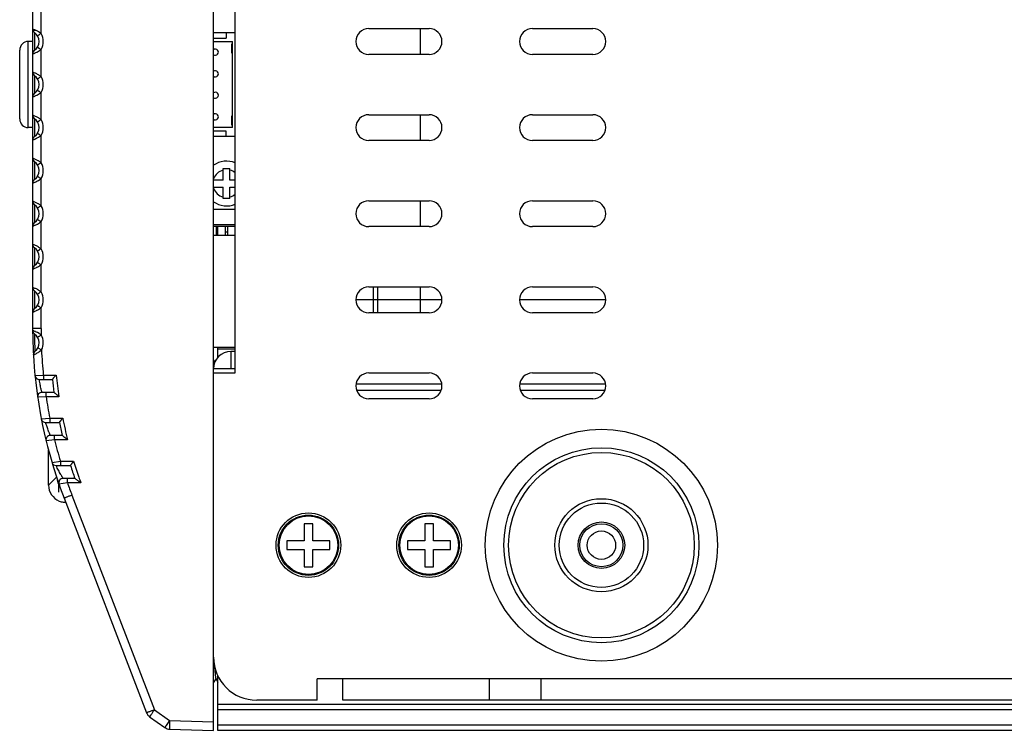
# Model space of a CAD drawing. Header units: millimetres. Extents: x 19192 to 20904, y 1507 to 2734.
# Tile 9 of 80: x 19238 to 19352, y 1979 to 2061. Entities that reach past the tile are written whole.
import ezdxf

# ---------------------------------------------------------------- set-up
doc = ezdxf.new("R2010")
doc.units = ezdxf.units.MM
doc.layers.add('02___PRT_ALL_AXES', color=7, linetype='Continuous')

msp = doc.modelspace()

# ---------------------------------------------------------------- linework, layer by layer
at = {"color": 7, "linetype": 'Continuous'}
for p, q in [((19260.56, 1978.84), (19260.56, 2128.84)), ((19263.06, 2020.34), (19263.06, 2087.34)), ((19239.56, 2082.18), (19239.56, 2025.51)), ((19240.53, 2062.92), (19240.53, 2059.76)), ((19239.58, 2060.27), (19239.56, 2060.28)), ((19239.56, 2060.15), (19239.96, 2060.15)), ((19278.56, 2060.34), (19285.56, 2060.34)), ((19284.56, 2057.34), (19284.56, 2060.34)), ((19297.56, 2060.34), (19304.56, 2060.34)), ((19239.06, 2048.84), (19239.06, 2058.84)), ((19239.56, 2058.84), (19239.06, 2058.84)), ((19239.74, 2059.9), (19239.77, 2059.9)), ((19239.77, 2059.87), (19239.77, 2057.82)), ((19263.06, 2059.84), (19260.56, 2059.84)), ((19260.56, 2059.24), (19262.01, 2059.24)), ((19260.56, 2058.84), (19262.76, 2058.84)), ((19262.01, 2059.84), (19262.01, 2059.24)), ((19262.76, 2048.84), (19262.76, 2058.84)), ((19238.06, 2049.84), (19238.06, 2057.84)), ((19240.53, 2057.92), (19240.53, 2054.76)), ((19262.66, 2057.48), (19262.66, 2058.56)), ((19262.76, 2058.56), (19262.66, 2058.56)), ((19262.76, 2057.48), (19262.66, 2057.48)), ((19285.56, 2057.34), (19278.56, 2057.34)), ((19304.56, 2057.34), (19297.56, 2057.34)), ((19239.58, 2055.27), (19239.56, 2055.28)), ((19239.77, 2054.87), (19239.77, 2052.82)), ((19240.53, 2052.92), (19240.53, 2049.76)), ((19239.58, 2050.27), (19239.56, 2050.28)), ((19239.77, 2049.87), (19239.77, 2047.82)), ((19262.66, 2049.13), (19262.66, 2050.2)), ((19262.76, 2050.2), (19262.66, 2050.2)), ((19278.56, 2050.34), (19285.56, 2050.34)), ((19284.56, 2047.34), (19284.56, 2050.34)), ((19297.56, 2050.34), (19304.56, 2050.34)), ((19239.56, 2048.84), (19239.06, 2048.84)), ((19262.76, 2048.84), (19260.56, 2048.84)), ((19262.76, 2049.13), (19262.66, 2049.13)), ((19240.53, 2047.92), (19240.53, 2044.76)), ((19262.01, 2048.44), (19260.56, 2048.44)), ((19260.56, 2047.84), (19263.06, 2047.84)), ((19262.01, 2047.84), (19262.01, 2048.44)), ((19285.56, 2047.34), (19278.56, 2047.34)), ((19304.56, 2047.34), (19297.56, 2047.34)), ((19239.58, 2045.27), (19239.56, 2045.28)), ((19239.77, 2044.87), (19239.77, 2042.82)), ((19261.66, 2042.74), (19261.66, 2044.09)), ((19261.66, 2044.09), (19262.46, 2044.09)), ((19262.46, 2042.74), (19262.46, 2044.09)), ((19240.53, 2042.92), (19240.53, 2039.76)), ((19261.66, 2042.74), (19260.56, 2042.74)), ((19260.56, 2041.94), (19261.66, 2041.94)), ((19261.66, 2040.59), (19261.66, 2041.94)), ((19263.06, 2042.74), (19262.46, 2042.74)), ((19262.46, 2040.59), (19262.46, 2041.94)), ((19262.46, 2041.94), (19263.06, 2041.94)), ((19262.46, 2040.59), (19261.66, 2040.59)), ((19239.58, 2040.27), (19239.56, 2040.28)), ((19239.77, 2039.87), (19239.77, 2037.82)), ((19278.56, 2040.34), (19285.56, 2040.34)), ((19284.56, 2037.34), (19284.56, 2040.34)), ((19297.56, 2040.34), (19304.56, 2040.34)), ((19263.06, 2039.34), (19260.56, 2039.34)), ((19240.53, 2037.92), (19240.53, 2034.76)), ((19263.06, 2037.55), (19260.56, 2037.55)), ((19263.06, 2037.35), (19260.56, 2037.35)), ((19260.86, 2037.35), (19260.86, 2036.34)), ((19261.06, 2036.34), (19261.06, 2037.35)), ((19261.96, 2036.35), (19261.96, 2037.35)), ((19262.16, 2037.35), (19262.16, 2036.35)), ((19285.56, 2037.34), (19278.56, 2037.34)), ((19304.56, 2037.34), (19297.56, 2037.34)), ((19260.56, 2036.34), (19263.06, 2036.34)), ((19262.16, 2036.7), (19261.96, 2036.7)), ((19239.58, 2035.27), (19239.56, 2035.28)), ((19239.77, 2034.87), (19239.77, 2032.82)), ((19240.53, 2032.92), (19240.53, 2029.76)), ((19239.58, 2030.27), (19239.56, 2030.28)), ((19278.56, 2030.34), (19285.56, 2030.34)), ((19279.06, 2030.34), (19279.06, 2027.34)), ((19279.56, 2030.34), (19279.56, 2027.34)), ((19284.56, 2027.34), (19284.56, 2030.34)), ((19297.56, 2030.34), (19304.56, 2030.34)), ((19239.77, 2029.87), (19239.77, 2027.82)), ((19287.05, 2028.84), (19277.07, 2028.84)), ((19306.05, 2028.84), (19296.07, 2028.84)), ((19240.53, 2027.92), (19240.53, 2025.51)), ((19285.56, 2027.34), (19278.56, 2027.34)), ((19304.56, 2027.34), (19297.56, 2027.34)), ((19240.53, 2025.51), (19239.56, 2025.51)), ((19240.32, 2024.92), (19240.11, 2025.03)), ((19239.65, 2022.44), (19239.65, 2022.44)), ((19239.84, 2022.86), (19239.84, 2022.86)), ((19240.16, 2023.25), (19240.59, 2023.02)), ((19260.56, 2023.34), (19263.06, 2023.34)), ((19261.06, 2022.14), (19261.06, 2023.34)), ((19263.06, 2023.09), (19261.06, 2023.09)), ((19262.56, 2022.84), (19262.56, 2020.84)), ((19263.06, 2022.84), (19262.56, 2022.84)), ((19260.76, 2021.83), (19260.56, 2021.48)), ((19260.76, 2021.83), (19260.77, 2021.84)), ((19260.77, 2021.84), (19260.85, 2021.84)), ((19239.83, 2020.04), (19240.81, 2020.09)), ((19240.81, 2020.09), (19242.29, 2020.09)), ((19263.06, 2020.84), (19260.56, 2020.84)), ((19260.56, 2020.34), (19263.06, 2020.34)), ((19278.56, 2020.34), (19285.56, 2020.34)), ((19297.56, 2020.34), (19304.56, 2020.34)), ((19240.33, 2019.59), (19241.85, 2019.59)), ((19240.34, 2019.55), (19240.33, 2019.59)), ((19277.09, 2019.09), (19287.03, 2019.09)), ((19296.09, 2019.09), (19306.03, 2019.09)), ((19242.04, 2018.09), (19240.64, 2018.09)), ((19277.14, 2018.36), (19286.98, 2018.36)), ((19296.14, 2018.36), (19305.98, 2018.36)), ((19241.12, 2017.59), (19240.14, 2017.52)), ((19242.61, 2017.59), (19241.12, 2017.59)), ((19285.56, 2017.34), (19278.56, 2017.34)), ((19304.56, 2017.34), (19297.56, 2017.34)), ((19240.57, 2015), (19241.55, 2015.09)), ((19241.06, 2014.59), (19242.66, 2014.59)), ((19241.08, 2014.54), (19241.06, 2014.59)), ((19241.55, 2015.09), (19243.05, 2015.09)), ((19242.99, 2013.09), (19241.61, 2013.09)), ((19242.1, 2012.59), (19241.13, 2012.47)), ((19243.62, 2012.59), (19242.1, 2012.59)), ((19241.41, 2007.32), (19241.41, 2011.37)), ((19241.81, 2009.95), (19242.78, 2010.09)), ((19242.78, 2010.09), (19244.32, 2010.09)), ((19242.29, 2009.59), (19243.96, 2009.59)), ((19242.29, 2009.59), (19242.29, 2009.59)), ((19241.41, 2007.32), (19242.34, 2008.25)), ((19243.59, 2007.59), (19242.62, 2007.43)), ((19244.46, 2008.09), (19243.09, 2008.09)), ((19245.15, 2007.59), (19243.59, 2007.59)), ((19241.41, 2007.32), (19241.41, 2007.32)), ((19243.21, 2005.8), (19252.78, 1980.87)), ((19244.12, 2006.15), (19253.69, 1981.23)), ((19271.06, 2002.84), (19271.06, 2000.84)), ((19272.06, 2002.84), (19271.06, 2002.84)), ((19272.06, 2000.84), (19272.06, 2002.84)), ((19285.06, 2002.84), (19285.06, 2000.84)), ((19286.06, 2002.84), (19285.06, 2002.84)), ((19286.06, 2000.84), (19286.06, 2002.84)), ((19269.06, 2000.84), (19269.06, 1999.84)), ((19271.06, 2000.84), (19269.06, 2000.84)), ((19274.06, 2000.84), (19272.06, 2000.84)), ((19274.06, 1999.84), (19274.06, 2000.84)), ((19283.06, 2000.84), (19283.06, 1999.84)), ((19285.06, 2000.84), (19283.06, 2000.84)), ((19288.06, 2000.84), (19286.06, 2000.84)), ((19288.06, 1999.84), (19288.06, 2000.84)), ((19269.06, 1999.84), (19271.06, 1999.84)), ((19271.06, 1999.84), (19271.06, 1997.84)), ((19272.06, 1997.84), (19272.06, 1999.84)), ((19272.06, 1999.84), (19274.06, 1999.84)), ((19283.06, 1999.84), (19285.06, 1999.84)), ((19285.06, 1999.84), (19285.06, 1997.84)), ((19286.06, 1997.84), (19286.06, 1999.84)), ((19286.06, 1999.84), (19288.06, 1999.84)), ((19271.06, 1997.84), (19272.06, 1997.84)), ((19285.06, 1997.84), (19286.06, 1997.84)), ((19260.56, 1984.36), (19260.84, 1984.83)), ((19260.82, 1984.85), (19261.06, 1984.44)), ((19261.06, 1978.84), (19261.06, 1985.19)), ((19272.56, 1982.34), (19272.56, 1984.84)), ((19632.56, 1984.84), (19272.56, 1984.84)), ((19275.56, 1982.34), (19275.56, 1984.84)), ((19292.56, 1982.34), (19292.56, 1984.84)), ((19298.56, 1982.34), (19298.56, 1984.84)), ((19272.56, 1982.34), (19265.56, 1982.34)), ((19629.56, 1982.34), (19275.56, 1982.34)), ((19253.69, 1981.23), (19255.46, 1979.97)), ((19635.76, 1981.84), (19261.06, 1981.84)), ((19635.56, 1981.24), (19261.06, 1981.24)), ((19253.14, 1980.41), (19254.91, 1979.16)), ((19255.46, 1979.97), (19255.07, 1979.4)), ((19255.46, 1979.97), (19260.56, 1979.84)), ((19255.46, 1978.97), (19260.56, 1978.84)), ((19635.56, 1979.44), (19261.06, 1979.44)), ((19635.56, 1978.84), (19261.06, 1978.84))]:
    msp.add_line(p, q, dxfattribs=at)
at = {"color": 40, "linetype": 'Continuous'}
for p, q in [((19242.57, 2007.43), (19242.56, 2006.5)), ((19242.57, 2007.56), (19242.57, 2007.43))]:
    msp.add_line(p, q, dxfattribs=at)
at = {"color": 7, "linetype": 'Continuous'}
for centre, radius in [((19305.56, 2000.34), 13.47), ((19305.56, 2000.34), 13.47), ((19305.56, 2000.34), 11.32), ((19305.56, 2000.34), 10.77), ((19305.56, 2000.34), 5.4), ((19305.56, 2000.34), 4.9), ((19271.56, 2000.34), 3.75), ((19285.56, 2000.34), 3.75), ((19271.56, 2000.34), 3.5), ((19271.56, 2000.34), 3.4), ((19285.56, 2000.34), 3.5), ((19285.56, 2000.34), 3.4), ((19305.56, 2000.34), 2.7), ((19305.56, 2000.34), 2.5)]:
    msp.add_circle(centre, radius, dxfattribs=at)
for centre, radius, start, end in [((19240.06, 2060.28), 0.5, 180, 235.1501), ((19238.89, 2057.68), 2.66, 55.1134, 58.2609), ((19278.56, 2058.84), 1.5, 90, 270), ((19285.56, 2058.84), 1.5, 270, 90), ((19297.56, 2058.84), 1.5, 90, 270), ((19304.56, 2058.84), 1.5, 270, 90), ((19239.06, 2057.84), 1, 90, 180), ((19239.06, 2058.84), 1.25, 304.8499, 55.1501), ((19239.06, 2057.94), 2.35, 51.1999, 55.1221), ((19239.05, 2058.84), 1.75, 328.1885, 31.8115), ((19240.06, 2057.41), 0.5, 124.8499, 180), ((19238.91, 2059.96), 2.61, 303.6127, 304.5098), ((19239.08, 2059.72), 2.31, 304.4397, 308.833), ((19240.06, 2055.28), 0.5, 180, 235.1501), ((19239.06, 2053.84), 1.25, 304.8499, 55.1501), ((19238.89, 2052.68), 2.66, 55.1134, 58.2609), ((19239.06, 2052.94), 2.35, 51.1999, 55.1221), ((19239.05, 2053.84), 1.75, 328.1885, 31.8115), ((19240.06, 2052.41), 0.5, 124.8499, 180), ((19238.91, 2054.96), 2.61, 303.6127, 304.5098), ((19239.08, 2054.72), 2.31, 304.4397, 308.833), ((19239.06, 2049.84), 1, 180, 270), ((19240.06, 2050.28), 0.5, 180, 235.1501), ((19239.06, 2048.84), 1.25, 304.8499, 55.1501), ((19238.9, 2047.7), 2.63, 54.9143, 57.9262), ((19239.07, 2047.94), 2.34, 51.1938, 54.9238), ((19239.05, 2048.84), 1.75, 328.1885, 31.8115), ((19278.56, 2048.84), 1.5, 90, 270), ((19285.56, 2048.84), 1.5, 270, 90), ((19297.56, 2048.84), 1.5, 90, 270), ((19304.56, 2048.84), 1.5, 270, 90), ((19240.06, 2047.41), 0.5, 124.8499, 180), ((19238.91, 2049.96), 2.61, 303.5512, 304.5023), ((19239.08, 2049.72), 2.31, 304.4326, 308.8321), ((19240.06, 2045.28), 0.5, 180, 235.1501), ((19239.06, 2043.84), 1.25, 304.8499, 55.1501), ((19238.89, 2042.68), 2.66, 55.1134, 58.2609), ((19239.06, 2042.94), 2.35, 51.1999, 55.1221), ((19239.05, 2043.84), 1.75, 328.1885, 31.8115), ((19262.06, 2042.34), 2.6, 67.321, 125.3392), ((19240.06, 2042.41), 0.5, 124.8499, 180), ((19238.91, 2044.96), 2.61, 303.6127, 304.5098), ((19239.08, 2044.72), 2.31, 304.4397, 308.833), ((19262.06, 2042.34), 1.6, 104.4775, 160.0505), ((19262.06, 2042.34), 1.6, 51.228, 75.5225), ((19262.06, 2042.34), 1.6, 199.9495, 255.5225), ((19262.06, 2042.34), 1.6, 284.4775, 308.772), ((19240.06, 2040.28), 0.5, 180, 235.1501), ((19239.06, 2038.84), 1.25, 304.8499, 55.1501), ((19238.89, 2037.68), 2.66, 55.1134, 58.2609), ((19239.06, 2037.94), 2.35, 51.1999, 55.1221), ((19239.05, 2038.84), 1.75, 328.1885, 31.8115), ((19262.06, 2042.34), 2.6, 234.6608, 292.679), ((19278.56, 2038.84), 1.5, 90, 270), ((19285.56, 2038.84), 1.5, 270, 90), ((19297.56, 2038.84), 1.5, 90, 270), ((19304.56, 2038.84), 1.5, 270, 90), ((19240.06, 2037.41), 0.5, 124.8499, 180), ((19238.91, 2039.96), 2.61, 303.6127, 304.5098), ((19239.08, 2039.72), 2.31, 304.4397, 308.833), ((19240.06, 2035.28), 0.5, 180, 235.1501), ((19239.06, 2033.84), 1.25, 304.8499, 55.1501), ((19238.9, 2032.7), 2.63, 54.9143, 57.9262), ((19239.07, 2032.94), 2.34, 51.1938, 54.9238), ((19239.05, 2033.84), 1.75, 328.1885, 31.8115), ((19240.06, 2032.41), 0.5, 124.8499, 180), ((19238.91, 2034.96), 2.61, 303.5512, 304.5023), ((19239.08, 2034.72), 2.31, 304.4326, 308.8321), ((19240.06, 2030.28), 0.5, 180, 235.1501), ((19278.56, 2028.84), 1.5, 90, 270), ((19285.56, 2028.84), 1.5, 270, 90), ((19297.56, 2028.84), 1.5, 90, 270), ((19304.56, 2028.84), 1.5, 270, 90), ((19239.06, 2028.84), 1.25, 304.8499, 55.1501), ((19238.9, 2027.7), 2.63, 54.9143, 57.9262), ((19239.07, 2027.94), 2.34, 51.1938, 54.9238), ((19239.05, 2028.84), 1.75, 328.1885, 31.8115), ((19240.06, 2027.41), 0.5, 124.8499, 180), ((19238.91, 2029.96), 2.61, 303.5512, 304.5023), ((19239.08, 2029.72), 2.31, 304.4326, 308.8321), ((19294.56, 2025.51), 55, 180, 201), ((19240.06, 2025.28), 0.5, 180.2418, 235.1315), ((19239.06, 2023.84), 1.25, 308.3056, 55.1307), ((19238.47, 2021.96), 3.48, 61.8824, 65.9182), ((19238.94, 2022.77), 2.55, 54.3988, 57.3541), ((19239.13, 2023.04), 2.22, 50.7267, 54.4245), ((19294.48, 2025.51), 53.94, 180.0017, 180.799), ((19239.05, 2023.84), 1.75, 331.9387, 31.5021), ((19240.14, 2022.47), 0.5, 128.3056, 183.1957), ((19238.33, 2025.74), 3.55, 298.3014, 301.6897), ((19238.88, 2024.91), 2.55, 306.5444, 308.2003), ((19239.03, 2024.71), 2.3, 308.1468, 312.6593), ((19294.6, 2025.51), 54.07, 182.642, 185.7523), ((19262.56, 2020.84), 2, 90, 180), ((19260.77, 2021.84), 0.00626, 81.6258, 89.9713), ((19240.33, 2020.09), 0.5, 185.7021, 270), ((19294.55, 2025.5), 52.54, 185.911, 188.6597), ((19278.56, 2018.84), 1.5, 90, 270), ((19285.56, 2018.84), 1.5, 270, 90), ((19297.56, 2018.84), 1.5, 90, 270), ((19304.56, 2018.84), 1.5, 270, 90), ((19294.56, 2025.5), 53.04, 186.3982, 188.0316), ((19240.64, 2017.59), 0.5, 90.0012, 188.3502), ((19294.54, 2025.51), 54, 188.4283, 191.1201), ((19241.06, 2015.09), 0.5, 191.0172, 270.0013), ((19294.56, 2025.5), 53.03, 191.8715, 193.5328), ((19294.55, 2025.5), 52.54, 191.4295, 194.2258), ((19241.61, 2012.59), 0.5, 90.0007, 193.708), ((19294.53, 2025.51), 54, 193.8392, 196.5884), ((19242.29, 2010.09), 0.5, 196.4299, 270), ((19294.54, 2025.5), 52.53, 197.0581, 199.169), ((19294.55, 2025.5), 53.03, 197.4577, 199.1648), ((19244.4, 2008.33), 2.02, 187.0888, 192.2945), ((19244.39, 2008.33), 2, 192.2899, 197.9826), ((19244.38, 2008.33), 2, 198.0014, 204.935), ((19244.39, 2008.33), 2, 204.9322, 206.2558), ((19243.09, 2007.59), 0.5, 90, 199.1907), ((19244.39, 2008.33), 2, 206.2563, 211.0373), ((19294.53, 2025.5), 53.99, 199.373, 200.9978), ((19294.54, 2025.5), 52.53, 199.1691, 199.9337), ((19243.41, 2007.32), 2, 180.0078, 247.4927), ((19243.41, 2007.34), 2.02, 247.5875, 261.7535), ((19243.41, 2007.31), 1.99, 261.7315, 269.9669), ((19265.56, 1987.34), 5, 180, 270), ((19253.72, 1981.23), 1, 201, 234.75), ((19255.49, 1979.97), 1, 234.75, 268.5)]:
    msp.add_arc(centre, radius, start, end, dxfattribs=at)
for centre, start_param, end_param in [((19244.37, 2008.28), 2.413534, 2.919045), ((19244.37, 2008.31), -3.78879, -3.376497)]:
    msp.add_ellipse(centre, major_axis=(1.41, 1.41), ratio=0.999695, start_param=start_param, end_param=end_param, dxfattribs=at)
for points, knots in [([(19240.06, 2060.07), (19240.01, 2060.09), (19239.85, 2060.17), (19239.69, 2060.23), (19239.58, 2060.27)], [0, 0, 0, 0, 0.346204, 1, 1, 1, 1]), ([(19240.28, 2059.94), (19240.26, 2059.95), (19240.19, 2060), (19240.12, 2060.04), (19240.06, 2060.07)], [0, 0, 0, 0, 0.257636, 1, 1, 1, 1]), ([(19240.12, 2059.5), (19240.12, 2059.5), (19240.13, 2059.5), (19240.13, 2059.51), (19240.14, 2059.51), (19240.16, 2059.53), (19240.19, 2059.55), (19240.24, 2059.58), (19240.31, 2059.62), (19240.4, 2059.68), (19240.48, 2059.73), (19240.53, 2059.76)], [0, 0, 0, 0, 0.005051, 0.019544, 0.04332, 0.076141, 0.167895, 0.291717, 0.442868, 0.616284, 1, 1, 1, 1]), ([(19240.03, 2057.6), (19240.06, 2057.61), (19240.17, 2057.67), (19240.28, 2057.74), (19240.36, 2057.79)], [0, 0, 0, 0, 0.23781, 1, 1, 1, 1]), ([(19240.12, 2058.18), (19240.12, 2058.18), (19240.13, 2058.18), (19240.13, 2058.18), (19240.14, 2058.17), (19240.16, 2058.16), (19240.19, 2058.13), (19240.24, 2058.1), (19240.31, 2058.06), (19240.4, 2058), (19240.48, 2057.95), (19240.53, 2057.92)], [0, 0, 0, 0, 0.005051, 0.019544, 0.043322, 0.076143, 0.167899, 0.291722, 0.442874, 0.61629, 1, 1, 1, 1]), ([(19239.56, 2057.41), (19239.56, 2057.4), (19239.57, 2057.41), (19239.58, 2057.41), (19239.6, 2057.42), (19239.64, 2057.43), (19239.7, 2057.45), (19239.76, 2057.48), (19239.88, 2057.53), (19239.97, 2057.57), (19240.03, 2057.6)], [0, 0, 0, 0, 0.01744, 0.039161, 0.069408, 0.154833, 0.271928, 0.418246, 0.590766, 1, 1, 1, 1]), ([(19240.06, 2055.07), (19240.01, 2055.09), (19239.85, 2055.17), (19239.69, 2055.23), (19239.58, 2055.27)], [0, 0, 0, 0, 0.346204, 1, 1, 1, 1]), ([(19240.28, 2054.94), (19240.26, 2054.95), (19240.19, 2055), (19240.12, 2055.04), (19240.06, 2055.07)], [0, 0, 0, 0, 0.257636, 1, 1, 1, 1]), ([(19240.12, 2054.5), (19240.12, 2054.5), (19240.13, 2054.5), (19240.13, 2054.51), (19240.14, 2054.51), (19240.16, 2054.53), (19240.19, 2054.55), (19240.24, 2054.58), (19240.31, 2054.62), (19240.4, 2054.68), (19240.48, 2054.73), (19240.53, 2054.76)], [0, 0, 0, 0, 0.005051, 0.019544, 0.04332, 0.076141, 0.167895, 0.291717, 0.442868, 0.616284, 1, 1, 1, 1]), ([(19240.12, 2053.18), (19240.12, 2053.18), (19240.13, 2053.18), (19240.13, 2053.18), (19240.14, 2053.17), (19240.16, 2053.16), (19240.19, 2053.13), (19240.24, 2053.1), (19240.31, 2053.06), (19240.4, 2053), (19240.48, 2052.95), (19240.53, 2052.92)], [0, 0, 0, 0, 0.005051, 0.019544, 0.043322, 0.076143, 0.167899, 0.291722, 0.442874, 0.61629, 1, 1, 1, 1]), ([(19239.56, 2052.41), (19239.56, 2052.4), (19239.57, 2052.41), (19239.58, 2052.41), (19239.6, 2052.42), (19239.64, 2052.43), (19239.7, 2052.45), (19239.76, 2052.48), (19239.88, 2052.53), (19239.97, 2052.57), (19240.03, 2052.6)], [0, 0, 0, 0, 0.01744, 0.039161, 0.069408, 0.154833, 0.271928, 0.418246, 0.590766, 1, 1, 1, 1]), ([(19240.03, 2052.6), (19240.06, 2052.61), (19240.17, 2052.67), (19240.28, 2052.74), (19240.36, 2052.79)], [0, 0, 0, 0, 0.23781, 1, 1, 1, 1]), ([(19240.08, 2050.06), (19240.02, 2050.08), (19239.86, 2050.16), (19239.69, 2050.23), (19239.58, 2050.27)], [0, 0, 0, 0, 0.346196, 1, 1, 1, 1]), ([(19240.3, 2049.93), (19240.28, 2049.94), (19240.21, 2049.99), (19240.13, 2050.03), (19240.08, 2050.06)], [0, 0, 0, 0, 0.256986, 1, 1, 1, 1]), ([(19240.12, 2049.5), (19240.12, 2049.5), (19240.13, 2049.5), (19240.13, 2049.51), (19240.14, 2049.51), (19240.16, 2049.53), (19240.19, 2049.55), (19240.24, 2049.58), (19240.31, 2049.62), (19240.4, 2049.68), (19240.48, 2049.73), (19240.53, 2049.76)], [0, 0, 0, 0, 0.005051, 0.019544, 0.04332, 0.076141, 0.167895, 0.291717, 0.442868, 0.616284, 1, 1, 1, 1]), ([(19239.56, 2047.41), (19239.56, 2047.4), (19239.57, 2047.41), (19239.58, 2047.41), (19239.6, 2047.42), (19239.64, 2047.43), (19239.69, 2047.45), (19239.76, 2047.48), (19239.87, 2047.53), (19239.96, 2047.57), (19240.02, 2047.6)], [0, 0, 0, 0, 0.017409, 0.039093, 0.06929, 0.154593, 0.271561, 0.417788, 0.590305, 1, 1, 1, 1]), ([(19240.02, 2047.6), (19240.05, 2047.61), (19240.16, 2047.67), (19240.27, 2047.73), (19240.36, 2047.79)], [0, 0, 0, 0, 0.237395, 1, 1, 1, 1]), ([(19240.12, 2048.18), (19240.12, 2048.18), (19240.13, 2048.18), (19240.13, 2048.18), (19240.14, 2048.17), (19240.16, 2048.16), (19240.19, 2048.13), (19240.24, 2048.1), (19240.31, 2048.06), (19240.4, 2048), (19240.48, 2047.95), (19240.53, 2047.92)], [0, 0, 0, 0, 0.005051, 0.019544, 0.043322, 0.076143, 0.167899, 0.291723, 0.442874, 0.61629, 1, 1, 1, 1]), ([(19240.06, 2045.07), (19240.01, 2045.09), (19239.85, 2045.17), (19239.69, 2045.23), (19239.58, 2045.27)], [0, 0, 0, 0, 0.346204, 1, 1, 1, 1]), ([(19240.28, 2044.94), (19240.26, 2044.95), (19240.19, 2045), (19240.12, 2045.04), (19240.06, 2045.07)], [0, 0, 0, 0, 0.257636, 1, 1, 1, 1]), ([(19240.12, 2044.5), (19240.12, 2044.5), (19240.13, 2044.5), (19240.13, 2044.51), (19240.14, 2044.51), (19240.16, 2044.53), (19240.19, 2044.55), (19240.24, 2044.58), (19240.31, 2044.62), (19240.4, 2044.68), (19240.48, 2044.73), (19240.53, 2044.76)], [0, 0, 0, 0, 0.005051, 0.019544, 0.04332, 0.076141, 0.167895, 0.291717, 0.442868, 0.616284, 1, 1, 1, 1]), ([(19240.12, 2043.18), (19240.12, 2043.18), (19240.13, 2043.18), (19240.13, 2043.18), (19240.14, 2043.17), (19240.16, 2043.16), (19240.19, 2043.13), (19240.24, 2043.1), (19240.31, 2043.06), (19240.4, 2043), (19240.48, 2042.95), (19240.53, 2042.92)], [0, 0, 0, 0, 0.005051, 0.019544, 0.043322, 0.076143, 0.167899, 0.291722, 0.442874, 0.61629, 1, 1, 1, 1]), ([(19239.56, 2042.41), (19239.56, 2042.4), (19239.57, 2042.41), (19239.58, 2042.41), (19239.6, 2042.42), (19239.64, 2042.43), (19239.7, 2042.45), (19239.76, 2042.48), (19239.88, 2042.53), (19239.97, 2042.57), (19240.03, 2042.6)], [0, 0, 0, 0, 0.01744, 0.039161, 0.069408, 0.154833, 0.271928, 0.418246, 0.590766, 1, 1, 1, 1]), ([(19240.03, 2042.6), (19240.06, 2042.61), (19240.17, 2042.67), (19240.28, 2042.74), (19240.36, 2042.79)], [0, 0, 0, 0, 0.23781, 1, 1, 1, 1]), ([(19240.06, 2040.07), (19240.01, 2040.09), (19239.85, 2040.17), (19239.69, 2040.23), (19239.58, 2040.27)], [0, 0, 0, 0, 0.346204, 1, 1, 1, 1]), ([(19240.28, 2039.94), (19240.26, 2039.95), (19240.19, 2040), (19240.12, 2040.04), (19240.06, 2040.07)], [0, 0, 0, 0, 0.257636, 1, 1, 1, 1]), ([(19240.12, 2039.5), (19240.12, 2039.5), (19240.13, 2039.5), (19240.13, 2039.51), (19240.14, 2039.51), (19240.16, 2039.53), (19240.19, 2039.55), (19240.24, 2039.58), (19240.31, 2039.62), (19240.4, 2039.68), (19240.48, 2039.73), (19240.53, 2039.76)], [0, 0, 0, 0, 0.005051, 0.019544, 0.04332, 0.076141, 0.167895, 0.291717, 0.442868, 0.616284, 1, 1, 1, 1]), ([(19239.56, 2037.41), (19239.56, 2037.4), (19239.57, 2037.41), (19239.58, 2037.41), (19239.6, 2037.42), (19239.64, 2037.43), (19239.7, 2037.45), (19239.76, 2037.48), (19239.88, 2037.53), (19239.97, 2037.57), (19240.03, 2037.6)], [0, 0, 0, 0, 0.01744, 0.039161, 0.069408, 0.154833, 0.271928, 0.418246, 0.590766, 1, 1, 1, 1]), ([(19240.03, 2037.6), (19240.06, 2037.61), (19240.17, 2037.67), (19240.28, 2037.74), (19240.36, 2037.79)], [0, 0, 0, 0, 0.23781, 1, 1, 1, 1]), ([(19240.12, 2038.18), (19240.12, 2038.18), (19240.13, 2038.18), (19240.13, 2038.18), (19240.14, 2038.17), (19240.16, 2038.16), (19240.19, 2038.13), (19240.24, 2038.1), (19240.31, 2038.06), (19240.4, 2038), (19240.48, 2037.95), (19240.53, 2037.92)], [0, 0, 0, 0, 0.005051, 0.019544, 0.043322, 0.076143, 0.167899, 0.291722, 0.442874, 0.61629, 1, 1, 1, 1]), ([(19240.08, 2035.06), (19240.02, 2035.08), (19239.86, 2035.16), (19239.69, 2035.23), (19239.58, 2035.27)], [0, 0, 0, 0, 0.346196, 1, 1, 1, 1]), ([(19240.3, 2034.93), (19240.28, 2034.94), (19240.21, 2034.99), (19240.13, 2035.03), (19240.08, 2035.06)], [0, 0, 0, 0, 0.256986, 1, 1, 1, 1]), ([(19240.12, 2034.5), (19240.12, 2034.5), (19240.13, 2034.5), (19240.13, 2034.51), (19240.14, 2034.51), (19240.16, 2034.53), (19240.19, 2034.55), (19240.24, 2034.58), (19240.31, 2034.62), (19240.4, 2034.68), (19240.48, 2034.73), (19240.53, 2034.76)], [0, 0, 0, 0, 0.005051, 0.019544, 0.04332, 0.076141, 0.167895, 0.291717, 0.442868, 0.616284, 1, 1, 1, 1]), ([(19239.56, 2032.41), (19239.56, 2032.4), (19239.57, 2032.41), (19239.58, 2032.41), (19239.6, 2032.42), (19239.64, 2032.43), (19239.69, 2032.45), (19239.76, 2032.48), (19239.87, 2032.53), (19239.96, 2032.57), (19240.02, 2032.6)], [0, 0, 0, 0, 0.017409, 0.039093, 0.06929, 0.154593, 0.271561, 0.417788, 0.590305, 1, 1, 1, 1]), ([(19240.02, 2032.6), (19240.05, 2032.61), (19240.16, 2032.67), (19240.27, 2032.73), (19240.36, 2032.79)], [0, 0, 0, 0, 0.237395, 1, 1, 1, 1]), ([(19240.12, 2033.18), (19240.12, 2033.18), (19240.13, 2033.18), (19240.13, 2033.18), (19240.14, 2033.17), (19240.16, 2033.16), (19240.19, 2033.13), (19240.24, 2033.1), (19240.31, 2033.06), (19240.4, 2033), (19240.48, 2032.95), (19240.53, 2032.92)], [0, 0, 0, 0, 0.005051, 0.019544, 0.043322, 0.076143, 0.167899, 0.291723, 0.442874, 0.61629, 1, 1, 1, 1]), ([(19240.08, 2030.06), (19240.02, 2030.08), (19239.86, 2030.16), (19239.69, 2030.23), (19239.58, 2030.27)], [0, 0, 0, 0, 0.346196, 1, 1, 1, 1]), ([(19240.3, 2029.93), (19240.28, 2029.94), (19240.21, 2029.99), (19240.13, 2030.03), (19240.08, 2030.06)], [0, 0, 0, 0, 0.256986, 1, 1, 1, 1]), ([(19240.12, 2029.5), (19240.12, 2029.5), (19240.13, 2029.5), (19240.13, 2029.51), (19240.14, 2029.51), (19240.16, 2029.53), (19240.19, 2029.55), (19240.24, 2029.58), (19240.31, 2029.62), (19240.4, 2029.68), (19240.48, 2029.73), (19240.53, 2029.76)], [0, 0, 0, 0, 0.005051, 0.019544, 0.04332, 0.076141, 0.167895, 0.291717, 0.442868, 0.616284, 1, 1, 1, 1]), ([(19240.12, 2028.18), (19240.12, 2028.18), (19240.13, 2028.18), (19240.13, 2028.18), (19240.14, 2028.17), (19240.16, 2028.16), (19240.19, 2028.13), (19240.24, 2028.1), (19240.31, 2028.06), (19240.4, 2028), (19240.48, 2027.95), (19240.53, 2027.92)], [0, 0, 0, 0, 0.005051, 0.019544, 0.043322, 0.076143, 0.167899, 0.291723, 0.442874, 0.61629, 1, 1, 1, 1]), ([(19239.56, 2027.41), (19239.56, 2027.4), (19239.57, 2027.41), (19239.58, 2027.41), (19239.6, 2027.42), (19239.64, 2027.43), (19239.69, 2027.45), (19239.76, 2027.48), (19239.87, 2027.53), (19239.96, 2027.57), (19240.02, 2027.6)], [0, 0, 0, 0, 0.017409, 0.039093, 0.06929, 0.154593, 0.271561, 0.417788, 0.590305, 1, 1, 1, 1]), ([(19240.02, 2027.6), (19240.05, 2027.61), (19240.16, 2027.67), (19240.27, 2027.73), (19240.36, 2027.79)], [0, 0, 0, 0, 0.237395, 1, 1, 1, 1]), ([(19239.89, 2025.14), (19239.85, 2025.16), (19239.78, 2025.19), (19239.7, 2025.22), (19239.65, 2025.24), (19239.62, 2025.25), (19239.58, 2025.27), (19239.57, 2025.27), (19239.56, 2025.28), (19239.56, 2025.28)], [0, 0, 0, 0, 0.417986, 0.59036, 0.734936, 0.849608, 0.932752, 0.983122, 1, 1, 1, 1]), ([(19239.77, 2024.87), (19239.78, 2024.86), (19239.77, 2024.84), (19239.78, 2024.78), (19239.78, 2024.69), (19239.78, 2024.56), (19239.78, 2024.41), (19239.78, 2024.18), (19239.79, 2023.86), (19239.8, 2023.55), (19239.81, 2023.31), (19239.82, 2023.16), (19239.83, 2023.04), (19239.83, 2022.96), (19239.83, 2022.91), (19239.83, 2022.88), (19239.83, 2022.87), (19239.84, 2022.86), (19239.84, 2022.86)], [0, 0, 0, 0, 0.009581, 0.037897, 0.08399, 0.146112, 0.221955, 0.308617, 0.500694, 0.69267, 0.779175, 0.854776, 0.916596, 0.962386, 0.978735, 0.990515, 0.997623, 1, 1, 1, 1]), ([(19240.13, 2024.49), (19240.13, 2024.5), (19240.13, 2024.5), (19240.13, 2024.5), (19240.14, 2024.51), (19240.16, 2024.52), (19240.2, 2024.54), (19240.25, 2024.58), (19240.31, 2024.61), (19240.41, 2024.68), (19240.49, 2024.72), (19240.54, 2024.76)], [0, 0, 0, 0, 0.005048, 0.019539, 0.043315, 0.076134, 0.167888, 0.291709, 0.442859, 0.616276, 1, 1, 1, 1]), ([(19239.65, 2022.44), (19239.65, 2022.44), (19239.65, 2022.44), (19239.65, 2022.44), (19239.66, 2022.45), (19239.68, 2022.45), (19239.71, 2022.47), (19239.75, 2022.49), (19239.8, 2022.51), (19239.89, 2022.55), (19239.96, 2022.59), (19240.01, 2022.61)], [0, 0, 0, 0, 0.004299, 0.017091, 0.038325, 0.067913, 0.151645, 0.266973, 0.412032, 0.584442, 1, 1, 1, 1]), ([(19240.19, 2022.72), (19240.21, 2022.73), (19240.28, 2022.77), (19240.35, 2022.82), (19240.39, 2022.86)], [0, 0, 0, 0, 0.243522, 1, 1, 1, 1]), ([(19260.77, 2021.84), (19260.78, 2021.84), (19260.78, 2021.84), (19260.78, 2021.83), (19260.79, 2021.83), (19260.79, 2021.82), (19260.79, 2021.81)], [0, 0, 0, 0, 0.147009, 0.352395, 0.634476, 1, 1, 1, 1]), ([(19240.81, 2020.09), (19240.81, 2020.03), (19240.81, 2019.94), (19240.81, 2019.82), (19240.81, 2019.74), (19240.81, 2019.68), (19240.81, 2019.64), (19240.82, 2019.61), (19240.82, 2019.6), (19240.82, 2019.6), (19240.82, 2019.59), (19240.82, 2019.59)], [0, 0, 0, 0, 0.381697, 0.554984, 0.706342, 0.830555, 0.922744, 0.955776, 0.979761, 0.994486, 1, 1, 1, 1]), ([(19241.85, 2019.59), (19241.85, 2019.59), (19241.86, 2019.6), (19241.86, 2019.61), (19241.87, 2019.62), (19241.9, 2019.65), (19241.94, 2019.7), (19242, 2019.77), (19242.06, 2019.84), (19242.16, 2019.95), (19242.24, 2020.04), (19242.29, 2020.09)], [0, 0, 0, 0, 0.005633, 0.024183, 0.0548, 0.096311, 0.205728, 0.340837, 0.493105, 0.656515, 1, 1, 1, 1]), ([(19240.64, 2018.09), (19240.64, 2018.09), (19240.64, 2018.1), (19240.63, 2018.12), (19240.62, 2018.15), (19240.61, 2018.2), (19240.59, 2018.28), (19240.57, 2018.37), (19240.54, 2018.52), (19240.49, 2018.72), (19240.44, 2018.97), (19240.39, 2019.25), (19240.36, 2019.44), (19240.34, 2019.55)], [0, 0, 0, 0, 0.008144, 0.018188, 0.032115, 0.071118, 0.123652, 0.187952, 0.261897, 0.429569, 0.607193, 0.774336, 1, 1, 1, 1]), ([(19241.12, 2017.59), (19241.12, 2017.66), (19241.12, 2017.75), (19241.12, 2017.87), (19241.12, 2017.94), (19241.12, 2018), (19241.12, 2018.04), (19241.13, 2018.07), (19241.13, 2018.08), (19241.13, 2018.09), (19241.13, 2018.09), (19241.13, 2018.09)], [0, 0, 0, 0, 0.381697, 0.554984, 0.706342, 0.830555, 0.922744, 0.955776, 0.979761, 0.994486, 1, 1, 1, 1]), ([(19242.61, 2017.59), (19242.54, 2017.65), (19242.45, 2017.73), (19242.33, 2017.83), (19242.25, 2017.91), (19242.17, 2017.97), (19242.11, 2018.02), (19242.08, 2018.06), (19242.06, 2018.08), (19242.05, 2018.08), (19242.04, 2018.09), (19242.04, 2018.09)], [0, 0, 0, 0, 0.328484, 0.486939, 0.637395, 0.774847, 0.891085, 0.936964, 0.971723, 0.993332, 1, 1, 1, 1]), ([(19241.61, 2013.09), (19241.61, 2013.09), (19241.61, 2013.1), (19241.61, 2013.1), (19241.6, 2013.12), (19241.59, 2013.15), (19241.57, 2013.2), (19241.54, 2013.28), (19241.5, 2013.37), (19241.44, 2013.52), (19241.37, 2013.72), (19241.28, 2013.96), (19241.18, 2014.24), (19241.12, 2014.43), (19241.08, 2014.54)], [0, 0, 0, 0, 0.00212, 0.008452, 0.01891, 0.033358, 0.073464, 0.126934, 0.191612, 0.265233, 0.430302, 0.604463, 0.76991, 1, 1, 1, 1]), ([(19241.55, 2015.09), (19241.55, 2015.03), (19241.55, 2014.94), (19241.55, 2014.82), (19241.55, 2014.74), (19241.55, 2014.68), (19241.56, 2014.64), (19241.56, 2014.61), (19241.56, 2014.6), (19241.56, 2014.6), (19241.56, 2014.59), (19241.56, 2014.59)], [0, 0, 0, 0, 0.381697, 0.554984, 0.706342, 0.830555, 0.922744, 0.955776, 0.979761, 0.994486, 1, 1, 1, 1]), ([(19242.66, 2014.59), (19242.65, 2014.59), (19242.66, 2014.6), (19242.66, 2014.61), (19242.68, 2014.62), (19242.7, 2014.65), (19242.73, 2014.7), (19242.79, 2014.76), (19242.85, 2014.84), (19242.93, 2014.95), (19243, 2015.03), (19243.05, 2015.09)], [0, 0, 0, 0, 0.005466, 0.023306, 0.052729, 0.092781, 0.199906, 0.334065, 0.486583, 0.65165, 1, 1, 1, 1]), ([(19242.1, 2012.59), (19242.1, 2012.66), (19242.1, 2012.75), (19242.1, 2012.87), (19242.1, 2012.94), (19242.11, 2013), (19242.11, 2013.04), (19242.11, 2013.07), (19242.11, 2013.08), (19242.11, 2013.09), (19242.11, 2013.09), (19242.11, 2013.09)], [0, 0, 0, 0, 0.381697, 0.554984, 0.706342, 0.830555, 0.922744, 0.955776, 0.979761, 0.994486, 1, 1, 1, 1]), ([(19243.62, 2012.59), (19243.55, 2012.64), (19243.45, 2012.72), (19243.32, 2012.83), (19243.23, 2012.9), (19243.14, 2012.97), (19243.08, 2013.02), (19243.04, 2013.05), (19243.01, 2013.07), (19243, 2013.08), (19242.99, 2013.09), (19242.99, 2013.09)], [0, 0, 0, 0, 0.322585, 0.47887, 0.628349, 0.766398, 0.88498, 0.932889, 0.969734, 0.992827, 1, 1, 1, 1]), ([(19242.78, 2010.09), (19242.78, 2010.03), (19242.78, 2009.94), (19242.78, 2009.82), (19242.78, 2009.74), (19242.79, 2009.68), (19242.79, 2009.64), (19242.79, 2009.61), (19242.79, 2009.6), (19242.79, 2009.6), (19242.79, 2009.59), (19242.79, 2009.59)], [0, 0, 0, 0, 0.381697, 0.554984, 0.706342, 0.830555, 0.922744, 0.955776, 0.979761, 0.994486, 1, 1, 1, 1]), ([(19243.96, 2009.59), (19243.96, 2009.59), (19243.97, 2009.6), (19243.97, 2009.6), (19243.98, 2009.62), (19244, 2009.65), (19244.03, 2009.7), (19244.08, 2009.76), (19244.13, 2009.84), (19244.21, 2009.95), (19244.28, 2010.03), (19244.32, 2010.09)], [0, 0, 0, 0, 0.005262, 0.022349, 0.050691, 0.089525, 0.194402, 0.327342, 0.480095, 0.646625, 1, 1, 1, 1]), ([(19243.09, 2008.09), (19243.09, 2008.09), (19243.09, 2008.1), (19243.08, 2008.11), (19243.07, 2008.13), (19243.05, 2008.17), (19243.01, 2008.23), (19242.96, 2008.32), (19242.9, 2008.42), (19242.81, 2008.58), (19242.69, 2008.8), (19242.56, 2009.05), (19242.42, 2009.32), (19242.33, 2009.49), (19242.29, 2009.59)], [0, 0, 0, 0, 0.002604, 0.010355, 0.023072, 0.040476, 0.087897, 0.149421, 0.221807, 0.302113, 0.476302, 0.653389, 0.814681, 1, 1, 1, 1]), ([(19243.59, 2007.59), (19243.59, 2007.66), (19243.59, 2007.75), (19243.59, 2007.87), (19243.6, 2007.94), (19243.6, 2008), (19243.6, 2008.04), (19243.6, 2008.07), (19243.6, 2008.08), (19243.6, 2008.09), (19243.6, 2008.09), (19243.61, 2008.09)], [0, 0, 0, 0, 0.381697, 0.554984, 0.706342, 0.830555, 0.922744, 0.955776, 0.979761, 0.994486, 1, 1, 1, 1]), ([(19245.15, 2007.59), (19245.08, 2007.64), (19244.97, 2007.72), (19244.83, 2007.82), (19244.73, 2007.9), (19244.64, 2007.95), (19244.58, 2008), (19244.54, 2008.03), (19244.51, 2008.05), (19244.48, 2008.07), (19244.47, 2008.08), (19244.46, 2008.09), (19244.46, 2008.09)], [0, 0, 0, 0, 0.316135, 0.470022, 0.61814, 0.756482, 0.819894, 0.877632, 0.927709, 0.966945, 0.992031, 1, 1, 1, 1]), ([(19244.12, 2006.15), (19244.06, 2006.13), (19243.94, 2006.09), (19243.78, 2006.02), (19243.62, 2005.96), (19243.48, 2005.91), (19243.39, 2005.87), (19243.32, 2005.84), (19243.28, 2005.83), (19243.25, 2005.81), (19243.23, 2005.81), (19243.22, 2005.8), (19243.21, 2005.8), (19243.21, 2005.8)], [0, 0, 0, 0, 0.195949, 0.384445, 0.557361, 0.708455, 0.832221, 0.882452, 0.924219, 0.957059, 0.980741, 0.995097, 1, 1, 1, 1]), ([(19260.65, 1986.44), (19260.66, 1986.34), (19260.67, 1986.16), (19260.69, 1985.89), (19260.71, 1985.63), (19260.74, 1985.4), (19260.75, 1985.23), (19260.77, 1985.11), (19260.78, 1985.03), (19260.79, 1984.97), (19260.8, 1984.92), (19260.81, 1984.89), (19260.82, 1984.87), (19260.82, 1984.86), (19260.82, 1984.85)], [0, 0, 0, 0, 0.177277, 0.350438, 0.513395, 0.660429, 0.786403, 0.840095, 0.886966, 0.926622, 0.958771, 0.983217, 0.992552, 1, 1, 1, 1]), ([(19253.69, 1981.23), (19253.63, 1981.2), (19253.51, 1981.16), (19253.34, 1981.09), (19253.19, 1981.03), (19253.05, 1980.98), (19252.95, 1980.94), (19252.89, 1980.92), (19252.85, 1980.9), (19252.82, 1980.89), (19252.8, 1980.88), (19252.79, 1980.87), (19252.78, 1980.87), (19252.78, 1980.87)], [0, 0, 0, 0, 0.19595, 0.384446, 0.557362, 0.708457, 0.832223, 0.882454, 0.924221, 0.95706, 0.980742, 0.995098, 1, 1, 1, 1]), ([(19253.69, 1981.23), (19253.65, 1981.18), (19253.58, 1981.07), (19253.48, 1980.92), (19253.38, 1980.78), (19253.3, 1980.66), (19253.24, 1980.57), (19253.2, 1980.51), (19253.18, 1980.48), (19253.16, 1980.45), (19253.15, 1980.43), (19253.14, 1980.42), (19253.14, 1980.41), (19253.14, 1980.41)], [0, 0, 0, 0, 0.195318, 0.383481, 0.556287, 0.707426, 0.831328, 0.881646, 0.923507, 0.956446, 0.980238, 0.994741, 1, 1, 1, 1]), ([(19255.46, 1979.97), (19255.46, 1979.91), (19255.46, 1979.78), (19255.45, 1979.6), (19255.45, 1979.43), (19255.45, 1979.28), (19255.45, 1979.17), (19255.45, 1979.1), (19255.45, 1979.05), (19255.46, 1979.02), (19255.46, 1979), (19255.46, 1978.98), (19255.46, 1978.97), (19255.46, 1978.97)], [0, 0, 0, 0, 0.19487, 0.382237, 0.554913, 0.706275, 0.830523, 0.880947, 0.922912, 0.956009, 0.979952, 0.994549, 1, 1, 1, 1]), ([(19255.07, 1979.4), (19255.04, 1979.37), (19255.01, 1979.32), (19254.97, 1979.26), (19254.95, 1979.23), (19254.93, 1979.2), (19254.92, 1979.18), (19254.91, 1979.17), (19254.91, 1979.16), (19254.91, 1979.16)], [0, 0, 0, 0, 0.423386, 0.595376, 0.73848, 0.851093, 0.932441, 0.982027, 1, 1, 1, 1])]:
    msp.add_open_spline(points, degree=3, knots=knots, dxfattribs=at)
at = {"layer": '02___PRT_ALL_AXES', "color": 7, "linetype": 'Continuous'}
for p, q in [((19239.56, 2058.84), (19239.06, 2058.84)), ((19239.56, 2048.84), (19239.06, 2048.84)), ((19260.77, 2021.84), (19260.85, 2021.84))]:
    msp.add_line(p, q, dxfattribs=at)
msp.add_circle((19305.56, 2000.34), 1.65, dxfattribs=at)
for centre in [(19260.76, 2057.59), (19260.76, 2055.09), (19260.76, 2052.59), (19260.76, 2050.09)]:
    msp.add_arc(centre, 0.35, 234.7062, 125.2938, dxfattribs=at)

doc.saveas('drawing.dxf')
